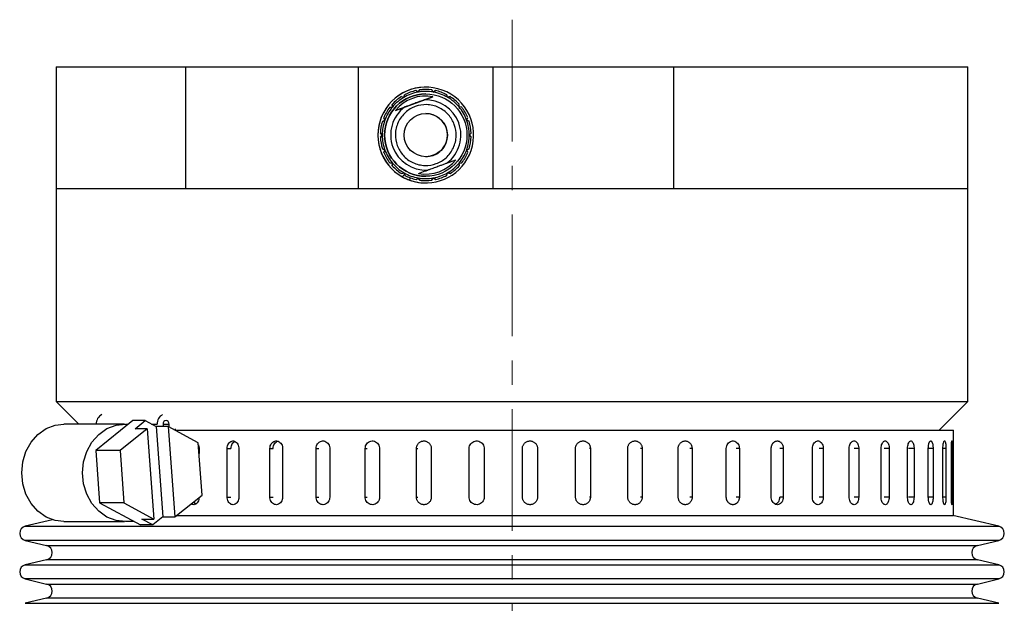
# Model space of a CAD drawing. Header units: inches. Extents: x 0.8 to 32, y -0.1 to 21.9.
# Tile 23 of 60: x 1.5 to 5.6, y 14.6 to 17. Entities that reach past the tile are written whole.
import ezdxf

# ---------------------------------------------------------------- set-up
doc = ezdxf.new("R2010")
doc.units = ezdxf.units.IN
doc.header["$MEASUREMENT"] = 0
doc.linetypes.add('CENTERX2', pattern=[0.8, 0.5, -0.1, 0.1, -0.1])

msp = doc.modelspace()

# ---------------------------------------------------------------- linework, layer by layer
at = {"color": 7, "linetype": 'CENTERX2', "lineweight": 18}
msp.add_line((3.5689, 16.9749), (3.5689, 4.7842), dxfattribs=at)
at = {"color": 7, "linetype": 'Continuous', "lineweight": 25}
for p, q in [((1.6939, 16.7809), (1.6939, 16.2809)), ((1.6939, 16.7809), (2.2269, 16.7809)), ((2.2269, 16.2809), (2.2269, 16.7809)), ((2.2269, 16.7809), (2.937, 16.7809)), ((2.937, 16.2809), (2.937, 16.7809)), ((2.937, 16.7809), (3.4913, 16.7809)), ((3.4913, 16.2809), (3.4913, 16.7809)), ((3.4913, 16.7809), (4.2339, 16.7809)), ((4.2339, 16.2809), (4.2339, 16.7809)), ((4.2339, 16.7809), (5.4439, 16.7809)), ((5.4439, 16.2809), (5.4439, 16.7809)), ((3.189, 16.6862), (3.1828, 16.6772)), ((3.1828, 16.6772), (3.189, 16.6862)), ((3.189, 16.6862), (3.189, 16.6862)), ((3.189, 16.6862), (3.189, 16.6862)), ((3.189, 16.6862), (3.189, 16.6862)), ((3.189, 16.6862), (3.189, 16.6862)), ((3.189, 16.6862), (3.189, 16.6862)), ((3.189, 16.6862), (3.189, 16.6862)), ((3.2142, 16.6977), (3.2142, 16.6977)), ((3.2142, 16.6879), (3.2142, 16.6879)), ((3.245, 16.6773), (3.2387, 16.6863)), ((3.09, 16.6021), (3.2437, 16.6584)), ((3.1244, 16.6558), (3.1138, 16.6586)), ((3.1138, 16.6586), (3.1138, 16.6586)), ((3.1138, 16.6586), (3.1138, 16.6586)), ((3.1138, 16.6586), (3.1138, 16.6586)), ((3.1138, 16.6586), (3.1138, 16.6586)), ((3.1138, 16.6586), (3.1138, 16.6586)), ((3.1138, 16.6586), (3.1138, 16.6586)), ((3.1272, 16.6664), (3.1244, 16.6558)), ((3.1244, 16.6558), (3.1272, 16.6664)), ((3.1272, 16.6664), (3.1272, 16.6664)), ((3.1272, 16.6664), (3.1272, 16.6664)), ((3.1272, 16.6664), (3.1272, 16.6664)), ((3.1272, 16.6664), (3.1272, 16.6664)), ((3.1272, 16.6664), (3.1272, 16.6664)), ((3.1272, 16.6664), (3.1272, 16.6664)), ((3.1828, 16.6772), (3.1738, 16.6835)), ((3.1738, 16.6835), (3.1738, 16.6835)), ((3.1738, 16.6835), (3.1738, 16.6835)), ((3.1738, 16.6835), (3.1738, 16.6835)), ((3.1738, 16.6835), (3.1738, 16.6835)), ((3.1738, 16.6835), (3.1738, 16.6835)), ((3.1738, 16.6835), (3.1738, 16.6835)), ((3.2131, 16.6472), (3.2074, 16.6451)), ((3.2167, 16.6485), (3.2131, 16.6472)), ((3.2142, 16.6702), (3.2142, 16.6702)), ((3.2437, 16.6584), (3.2167, 16.6485)), ((3.2539, 16.6836), (3.245, 16.6773)), ((3.245, 16.6773), (3.2539, 16.6836)), ((3.2539, 16.6836), (3.2539, 16.6836)), ((3.2539, 16.6836), (3.2539, 16.6836)), ((3.2539, 16.6836), (3.2539, 16.6836)), ((3.2539, 16.6836), (3.2539, 16.6836)), ((3.2539, 16.6836), (3.2539, 16.6836)), ((3.2539, 16.6836), (3.2539, 16.6836)), ((3.3035, 16.6562), (3.3007, 16.6667)), ((3.314, 16.659), (3.3035, 16.6562)), ((3.3035, 16.6562), (3.314, 16.659)), ((3.314, 16.659), (3.314, 16.659)), ((3.0768, 16.6158), (3.0659, 16.6148)), ((3.0659, 16.6148), (3.0768, 16.6158)), ((3.0659, 16.6148), (3.0659, 16.6148)), ((3.0659, 16.6148), (3.0659, 16.6148)), ((3.0659, 16.6148), (3.0659, 16.6148)), ((3.0659, 16.6148), (3.0659, 16.6148)), ((3.0659, 16.6148), (3.0659, 16.6148)), ((3.0659, 16.6148), (3.0659, 16.6148)), ((3.0758, 16.6266), (3.0768, 16.6158)), ((3.0768, 16.6158), (3.0758, 16.6266)), ((3.0758, 16.6266), (3.0758, 16.6266)), ((3.0758, 16.6266), (3.0758, 16.6266)), ((3.0758, 16.6266), (3.0758, 16.6266)), ((3.0758, 16.6266), (3.0758, 16.6266)), ((3.0758, 16.6266), (3.0758, 16.6266)), ((3.0758, 16.6266), (3.0758, 16.6266)), ((3.0768, 16.6158), (3.0768, 16.6158)), ((3.1171, 16.612), (3.09, 16.6021)), ((3.1018, 16.6274), (3.1018, 16.6274)), ((3.1207, 16.6134), (3.1171, 16.612)), ((3.1264, 16.6154), (3.1207, 16.6134)), ((3.3512, 16.6163), (3.3522, 16.6271)), ((3.3621, 16.6153), (3.3512, 16.6163)), ((3.0411, 16.5717), (3.0458, 16.5618)), ((3.0458, 16.5618), (3.0411, 16.5717)), ((3.0411, 16.5717), (3.0411, 16.5717)), ((3.0411, 16.5717), (3.0411, 16.5717)), ((3.0411, 16.5717), (3.0411, 16.5717)), ((3.0411, 16.5717), (3.0411, 16.5717)), ((3.0411, 16.5717), (3.0411, 16.5717)), ((3.0411, 16.5717), (3.0411, 16.5717)), ((3.3824, 16.5624), (3.387, 16.5723)), ((3.0458, 16.5618), (3.0359, 16.5572)), ((3.0359, 16.5572), (3.0458, 16.5618)), ((3.0359, 16.5572), (3.0359, 16.5572)), ((3.0359, 16.5572), (3.0359, 16.5572)), ((3.0359, 16.5572), (3.0359, 16.5572)), ((3.0359, 16.5572), (3.0359, 16.5572)), ((3.0359, 16.5572), (3.0359, 16.5572)), ((3.0359, 16.5572), (3.0359, 16.5572)), ((3.0458, 16.5618), (3.0458, 16.5618)), ((3.3923, 16.5578), (3.3824, 16.5624)), ((3.0273, 16.5082), (3.0274, 16.5082)), ((3.0273, 16.5082), (3.0273, 16.5082)), ((3.0273, 16.5082), (3.0273, 16.5082)), ((3.0273, 16.5082), (3.0273, 16.5082)), ((3.0273, 16.5082), (3.0273, 16.5082)), ((3.0274, 16.5082), (3.0351, 16.5005)), ((3.0351, 16.5005), (3.0274, 16.5082)), ((3.0274, 16.5082), (3.0274, 16.5082)), ((3.0351, 16.5005), (3.0274, 16.4928)), ((3.0274, 16.4928), (3.0351, 16.5005)), ((3.0274, 16.4928), (3.0274, 16.4928)), ((3.0274, 16.4928), (3.0274, 16.4928)), ((3.0274, 16.4928), (3.0274, 16.4928)), ((3.0274, 16.4928), (3.0274, 16.4928)), ((3.0274, 16.4928), (3.0274, 16.4928)), ((3.0274, 16.4928), (3.0274, 16.4928)), ((3.0351, 16.5005), (3.0351, 16.5005)), ((3.3934, 16.5012), (3.4011, 16.5089)), ((3.4011, 16.4935), (3.3934, 16.5012)), ((3.0361, 16.4439), (3.046, 16.4393)), ((3.046, 16.4393), (3.0361, 16.4439)), ((3.0361, 16.4439), (3.0361, 16.4439)), ((3.0361, 16.4439), (3.046, 16.4393)), ((3.0361, 16.4439), (3.0361, 16.4439)), ((3.0361, 16.4439), (3.046, 16.4393)), ((3.0361, 16.4439), (3.0361, 16.4439)), ((3.0361, 16.4439), (3.046, 16.4393)), ((3.0361, 16.4439), (3.0361, 16.4439)), ((3.0361, 16.4439), (3.046, 16.4393)), ((3.0361, 16.4439), (3.0361, 16.4439)), ((3.0361, 16.4439), (3.046, 16.4393)), ((3.0361, 16.4439), (3.0361, 16.4439)), ((3.3827, 16.4399), (3.3925, 16.4445)), ((3.046, 16.4393), (3.0414, 16.4294)), ((3.0414, 16.4294), (3.046, 16.4393)), ((3.046, 16.4393), (3.0414, 16.4294)), ((3.046, 16.4393), (3.0414, 16.4294)), ((3.046, 16.4393), (3.0414, 16.4294)), ((3.046, 16.4393), (3.0414, 16.4294)), ((3.046, 16.4393), (3.0414, 16.4294)), ((3.0414, 16.4294), (3.0414, 16.4294)), ((3.0414, 16.4294), (3.0414, 16.4294)), ((3.0414, 16.4294), (3.0414, 16.4294)), ((3.0414, 16.4294), (3.0414, 16.4294)), ((3.0414, 16.4294), (3.0414, 16.4294)), ((3.0414, 16.4294), (3.0414, 16.4294)), ((3.046, 16.4393), (3.046, 16.4393)), ((3.3873, 16.43), (3.3827, 16.4399)), ((3.0663, 16.3864), (3.0772, 16.3855)), ((3.0772, 16.3855), (3.0663, 16.3864)), ((3.0663, 16.3864), (3.0663, 16.3864)), ((3.0663, 16.3864), (3.0663, 16.3864)), ((3.0663, 16.3864), (3.0663, 16.3864)), ((3.0663, 16.3864), (3.0663, 16.3864)), ((3.0663, 16.3864), (3.0663, 16.3864)), ((3.0663, 16.3864), (3.0663, 16.3864)), ((3.0762, 16.3746), (3.0762, 16.3746)), ((3.0772, 16.3855), (3.0763, 16.3746)), ((3.0763, 16.3746), (3.0772, 16.3855)), ((3.0763, 16.3746), (3.0763, 16.3746)), ((3.0763, 16.3746), (3.0763, 16.3746)), ((3.0763, 16.3746), (3.0763, 16.3746)), ((3.0763, 16.3746), (3.0763, 16.3746)), ((3.0763, 16.3746), (3.0762, 16.3746)), ((3.0772, 16.3855), (3.0772, 16.3855)), ((3.3021, 16.3863), (3.3078, 16.3884)), ((3.3078, 16.3884), (3.3114, 16.3897)), ((3.3114, 16.3897), (3.3385, 16.3996)), ((3.3516, 16.386), (3.3625, 16.3869)), ((3.3526, 16.3751), (3.3516, 16.386)), ((3.1144, 16.3427), (3.1249, 16.3456)), ((3.1144, 16.3427), (3.1144, 16.3427)), ((3.1144, 16.3427), (3.1144, 16.3427)), ((3.1144, 16.3427), (3.1144, 16.3427)), ((3.1144, 16.3427), (3.1144, 16.3427)), ((3.1144, 16.3427), (3.1144, 16.3427)), ((3.1144, 16.3427), (3.1144, 16.3427)), ((3.1249, 16.3456), (3.1278, 16.335)), ((3.1278, 16.335), (3.1249, 16.3456)), ((3.1278, 16.335), (3.1278, 16.335)), ((3.1278, 16.335), (3.1278, 16.335)), ((3.1278, 16.335), (3.1278, 16.335)), ((3.1278, 16.335), (3.1278, 16.335)), ((3.1278, 16.335), (3.1278, 16.335)), ((3.1278, 16.335), (3.1278, 16.335)), ((3.1745, 16.3181), (3.1834, 16.3244)), ((3.1834, 16.3244), (3.1897, 16.3155)), ((3.1897, 16.3155), (3.1834, 16.3244)), ((3.1847, 16.3433), (3.2118, 16.3532)), ((3.21, 16.3316), (3.21, 16.3316)), ((3.2118, 16.3532), (3.2154, 16.3545)), ((3.2142, 16.3316), (3.2142, 16.3316)), ((3.2154, 16.3545), (3.2211, 16.3566)), ((3.2394, 16.3156), (3.2456, 16.3245)), ((3.2456, 16.3245), (3.2546, 16.3183)), ((3.2546, 16.3183), (3.2456, 16.3245)), ((3.3013, 16.3353), (3.3041, 16.3459)), ((3.3041, 16.3459), (3.3146, 16.3431)), ((3.3146, 16.3431), (3.3041, 16.3459)), ((3.3146, 16.3431), (3.3146, 16.3431)), ((1.6939, 16.2809), (1.6939, 15.4059)), ((1.6939, 16.2809), (2.2269, 16.2809)), ((1.6939, 16.2809), (2.2269, 16.2809)), ((2.2269, 16.2809), (2.937, 16.2809)), ((2.937, 16.2809), (3.4913, 16.2809)), ((3.1745, 16.3181), (3.1745, 16.3181)), ((3.1745, 16.3181), (3.1745, 16.3181)), ((3.1745, 16.3181), (3.1745, 16.3181)), ((3.1745, 16.3181), (3.1745, 16.3181)), ((3.1745, 16.3181), (3.1745, 16.3181)), ((3.1745, 16.3181), (3.1745, 16.3181)), ((3.1897, 16.3155), (3.1897, 16.3155)), ((3.1897, 16.3155), (3.1897, 16.3155)), ((3.1897, 16.3155), (3.1897, 16.3155)), ((3.1897, 16.3155), (3.1897, 16.3155)), ((3.1897, 16.3155), (3.1897, 16.3155)), ((3.1897, 16.3155), (3.1897, 16.3155)), ((3.2142, 16.3139), (3.2142, 16.3139)), ((3.2142, 16.304), (3.2142, 16.304)), ((3.2546, 16.3183), (3.2546, 16.3183)), ((3.4913, 16.2809), (4.2339, 16.2809)), ((4.2339, 16.2809), (5.4439, 16.2809)), ((5.4439, 15.4059), (5.4439, 16.2809)), ((1.6939, 15.4059), (1.7868, 15.3129)), ((1.6939, 15.4059), (5.4439, 15.4059)), ((5.3259, 15.2879), (5.4439, 15.4059)), ((1.9755, 15.3129), (1.7253, 15.3129)), ((2.0095, 15.3273), (1.8567, 15.2041)), ((1.9795, 15.3128), (1.9916, 15.3128)), ((2.0595, 15.3273), (2.0095, 15.3273)), ((2.0186, 15.2943), (2.0595, 15.3273)), ((2.0595, 15.3273), (2.1048, 15.3029)), ((2.0864, 15.3128), (2.1091, 15.3128)), ((2.1336, 15.3128), (2.1336, 15.3029)), ((2.1336, 15.3128), (2.1589, 15.3128)), ((2.1589, 15.3007), (2.1589, 15.3128)), ((2.0686, 15.2943), (1.9568, 15.2041)), ((2.0686, 15.2943), (2.0186, 15.2943)), ((2.0686, 15.2943), (2.0964, 14.9229)), ((2.1048, 15.3029), (2.1326, 14.9315)), ((2.1549, 15.3029), (2.1048, 15.3029)), ((2.1549, 15.3029), (2.1826, 14.9315)), ((2.2784, 15.2362), (2.1549, 15.3029)), ((2.1834, 15.2934), (2.1834, 15.2879)), ((2.1834, 15.2879), (5.3844, 15.2879)), ((5.3844, 14.9379), (5.3844, 15.2879)), ((2.2944, 15.0217), (2.2784, 15.2362)), ((1.9568, 15.2041), (1.8567, 15.2041)), ((1.8567, 15.2041), (1.8728, 14.9896)), ((1.9568, 15.2041), (1.9729, 14.9896)), ((2.2817, 15.2129), (2.2817, 15.1916)), ((2.3974, 15.0129), (2.3974, 15.2129)), ((2.3974, 15.2129), (2.4131, 15.2129)), ((2.4454, 15.2129), (2.4454, 15.0129)), ((2.5731, 15.0129), (2.5731, 15.2129)), ((2.5731, 15.2129), (2.5864, 15.2129)), ((2.6255, 15.2129), (2.6255, 15.0129)), ((2.7634, 15.0129), (2.7634, 15.2129)), ((2.7634, 15.2129), (2.774, 15.2129)), ((2.8194, 15.2129), (2.8194, 15.0129)), ((2.9653, 15.0129), (2.9653, 15.2129)), ((2.9653, 15.2129), (2.9732, 15.2129)), ((3.0242, 15.2129), (3.0242, 15.0129)), ((3.1761, 15.0129), (3.1761, 15.2129)), ((3.1761, 15.2129), (3.1811, 15.2129)), ((3.2369, 15.2129), (3.2369, 15.0129)), ((3.3926, 15.0129), (3.3926, 15.2129)), ((3.3926, 15.2129), (3.3946, 15.2129)), ((3.4544, 15.2129), (3.4544, 15.0129)), ((3.6117, 15.0129), (3.6117, 15.2129)), ((3.6737, 15.2129), (3.6727, 15.2129)), ((3.6737, 15.2129), (3.6737, 15.0129)), ((3.8302, 15.0129), (3.8302, 15.2129)), ((3.8914, 15.2129), (3.8874, 15.2129)), ((3.8914, 15.2129), (3.8914, 15.0129)), ((4.0448, 15.0129), (4.0448, 15.2129)), ((4.1044, 15.2129), (4.0975, 15.2129)), ((4.1044, 15.2129), (4.1044, 15.0129)), ((4.2526, 15.0129), (4.2526, 15.2129)), ((4.3096, 15.2129), (4.2998, 15.2129)), ((4.3096, 15.2129), (4.3096, 15.0129)), ((4.4503, 15.0129), (4.4503, 15.2129)), ((4.504, 15.2129), (4.4915, 15.2129)), ((4.504, 15.2129), (4.504, 15.0129)), ((4.6352, 15.0129), (4.6352, 15.2129)), ((4.6847, 15.2129), (4.6698, 15.2129)), ((4.6847, 15.2129), (4.6847, 15.0129)), ((4.8045, 15.0129), (4.8045, 15.2129)), ((4.8492, 15.2129), (4.832, 15.2129)), ((4.8492, 15.2129), (4.8492, 15.0129)), ((4.9558, 15.0129), (4.9558, 15.2129)), ((4.995, 15.2129), (4.9758, 15.2129)), ((4.995, 15.2129), (4.995, 15.0129)), ((5.0869, 15.0129), (5.0869, 15.2129)), ((5.12, 15.2129), (5.099, 15.2129)), ((5.12, 15.2129), (5.12, 15.0129)), ((5.1959, 15.0129), (5.1959, 15.2129)), ((5.2224, 15.2129), (5.2, 15.2129)), ((5.2224, 15.2129), (5.2224, 15.0129)), ((5.2811, 15.0129), (5.2811, 15.2129)), ((5.3007, 15.2129), (5.2811, 15.2129)), ((5.3007, 15.2129), (5.3007, 15.0129)), ((5.3414, 15.0129), (5.3414, 15.2129)), ((5.3538, 15.2129), (5.3414, 15.2129)), ((5.3538, 15.2129), (5.3538, 15.0129)), ((5.3758, 15.0129), (5.3758, 15.2129)), ((5.3808, 15.2129), (5.3758, 15.2129)), ((5.3808, 15.2129), (5.3808, 15.0129)), ((1.9729, 14.9896), (1.8728, 14.9896)), ((1.8728, 14.9896), (2.0416, 14.8985)), ((1.9729, 14.9896), (2.0964, 14.9229)), ((2.1826, 14.9315), (2.2944, 15.0217)), ((2.3974, 15.0129), (2.4131, 15.0129)), ((2.5731, 15.0129), (2.5864, 15.0129)), ((2.7634, 15.0129), (2.774, 15.0129)), ((2.9653, 15.0129), (2.9732, 15.0129)), ((3.1761, 15.0129), (3.1811, 15.0129)), ((3.3926, 15.0129), (3.3946, 15.0129)), ((3.6737, 15.0129), (3.6727, 15.0129)), ((3.8914, 15.0129), (3.8874, 15.0129)), ((4.1044, 15.0129), (4.0975, 15.0129)), ((4.3096, 15.0129), (4.2998, 15.0129)), ((4.504, 15.0129), (4.4915, 15.0129)), ((4.6847, 15.0129), (4.6698, 15.0129)), ((4.8492, 15.0129), (4.832, 15.0129)), ((4.995, 15.0129), (4.9758, 15.0129)), ((5.12, 15.0129), (5.099, 15.0129)), ((5.2224, 15.0129), (5.2, 15.0129)), ((5.3007, 15.0129), (5.2811, 15.0129)), ((5.3538, 15.0129), (5.3414, 15.0129)), ((5.3808, 15.0129), (5.3758, 15.0129)), ((1.6796, 14.92), (1.5672, 14.8934)), ((1.7253, 14.9129), (1.9755, 14.9129)), ((2.0148, 14.9129), (1.9795, 14.9129)), ((2.0463, 14.9229), (2.0964, 14.9229)), ((2.0916, 14.8985), (2.0463, 14.9229)), ((2.1326, 14.9315), (2.0916, 14.8985)), ((2.1326, 14.9315), (2.1826, 14.9315)), ((2.1895, 14.9379), (5.3844, 14.9379)), ((5.5706, 14.8934), (5.3826, 14.9379)), ((1.5672, 14.8934), (5.2355, 14.8934)), ((2.0916, 14.8985), (2.0416, 14.8985)), ((5.2355, 14.8934), (5.5706, 14.8934)), ((1.5672, 14.835), (1.6549, 14.8142)), ((5.5706, 14.835), (1.5672, 14.835)), ((5.4828, 14.8142), (5.5706, 14.835)), ((1.6549, 14.8142), (5.1624, 14.8142)), ((5.1624, 14.8142), (5.4828, 14.8142)), ((1.6549, 14.7558), (1.5672, 14.7351)), ((5.4828, 14.7558), (1.6549, 14.7558)), ((5.5706, 14.7351), (5.4828, 14.7558)), ((1.5672, 14.7351), (5.2355, 14.7351)), ((5.2355, 14.7351), (5.5706, 14.7351)), ((1.5672, 14.6767), (1.6549, 14.6559)), ((5.5706, 14.6767), (1.5672, 14.6767)), ((5.4828, 14.6559), (5.5706, 14.6767)), ((1.6549, 14.6559), (5.1624, 14.6559)), ((5.1624, 14.6559), (5.4828, 14.6559)), ((1.6549, 14.5975), (1.5672, 14.5767)), ((5.4828, 14.5975), (1.6549, 14.5975)), ((5.5706, 14.5767), (5.4828, 14.5975)), ((1.5672, 14.5767), (5.2355, 14.5767)), ((5.2355, 14.5767), (5.5706, 14.5767))]:
    msp.add_line(p, q, dxfattribs=at)
at = {"color": 7, "linetype": 'Continuous', "lineweight": 25, "flags": 128}
for points in [[(3.2142, 16.412), (3.2144, 16.412), (3.2448, 16.4174)], [(1.7253, 14.9129), (1.6901, 14.9171), (1.6527, 14.9313), (1.6191, 14.9549), (1.591, 14.9867), (1.5698, 15.025), (1.5566, 15.0678), (1.5522, 15.1129), (1.5566, 15.158), (1.5698, 15.2008), (1.591, 15.2391), (1.6191, 15.2709), (1.6527, 15.2945), (1.6901, 15.3087), (1.7253, 15.3129)], [(1.9795, 14.9129), (1.9403, 14.9171), (1.9029, 14.9313), (1.8693, 14.9549), (1.8412, 14.9867), (1.82, 15.025), (1.8068, 15.0678), (1.8023, 15.1129), (1.8068, 15.158), (1.82, 15.2008), (1.8412, 15.2391), (1.8693, 15.2709), (1.9029, 15.2945), (1.9403, 15.3087), (1.9795, 15.3128)], [(2.1589, 15.3128), (2.1579, 15.3184), (2.1552, 15.3232), (2.1511, 15.3263), (2.1463, 15.3274), (2.1414, 15.3263), (2.1373, 15.3232), (2.1346, 15.3184), (2.1336, 15.3128)]]:
    msp.add_lwpolyline(points, dxfattribs=at)
at = {"color": 7, "linetype": 'Continuous', "lineweight": 25}
for radius in [0.1693, 0.0889]:
    msp.add_circle((3.2142, 16.5009), radius, dxfattribs=at)
for centre, radius, start, end in [((3.2142, 16.5009), 0.1969, 335.6397, 240.7907), ((3.2142, 16.5009), 0.1969, 90, 270), ((3.2142, 16.5009), 0.187, 82.4674, 97.7387), ((3.2142, 16.5009), 0.187, 90, 97.7387), ((3.2142, 16.5009), 0.187, 91.9188, 97.7387), ((3.2142, 16.5009), 0.1693, 90, 270), ((3.2142, 16.5009), 0.187, 122.4674, 137.7387), ((3.2142, 16.5009), 0.187, 122.4674, 137.7387), ((3.2142, 16.5009), 0.187, 122.4674, 137.7387), ((3.2142, 16.5009), 0.187, 122.4674, 137.7387), ((3.2142, 16.5009), 0.187, 122.4674, 137.7387), ((3.2142, 16.5009), 0.187, 122.4674, 137.7387), ((3.2142, 16.5009), 0.187, 122.4674, 137.7387), ((3.2142, 16.5009), 0.187, 122.4674, 137.7387), ((3.2142, 16.5009), 0.1791, 120.103, 140.103), ((3.2142, 16.5009), 0.1603, 79.3957, 140.8104), ((3.2142, 16.5009), 0.1791, 100.103, 120.103), ((3.2142, 16.5009), 0.187, 102.4674, 117.7387), ((3.2142, 16.5009), 0.187, 102.4674, 117.7387), ((3.2142, 16.5009), 0.187, 102.4674, 117.7387), ((3.2142, 16.5009), 0.187, 102.4674, 117.7387), ((3.2142, 16.5009), 0.187, 102.4674, 117.7387), ((3.2142, 16.5009), 0.187, 102.4674, 117.7387), ((3.2142, 16.5009), 0.187, 102.4674, 117.7387), ((3.2142, 16.5009), 0.187, 102.4674, 117.7387), ((3.2142, 16.5009), 0.1791, 80.103, 100.103), ((3.2142, 16.5009), 0.1444, 307.4884, 92.7177), ((3.2142, 16.5009), 0.1791, 60.103, 80.103), ((3.2142, 16.5009), 0.187, 62.4674, 77.7387), ((3.2142, 16.5009), 0.1791, 40.103, 60.103), ((3.2142, 16.5009), 0.187, 42.4674, 57.7387), ((3.2142, 16.5009), 0.187, 142.4674, 157.7387), ((3.2142, 16.5009), 0.187, 142.4674, 157.7387), ((3.2142, 16.5009), 0.187, 142.4674, 157.7387), ((3.2142, 16.5009), 0.187, 142.4674, 157.7387), ((3.2142, 16.5009), 0.187, 142.4674, 157.7387), ((3.2142, 16.5009), 0.187, 142.4674, 157.7387), ((3.2142, 16.5009), 0.187, 142.4674, 157.7387), ((3.2142, 16.5009), 0.187, 142.4674, 157.7387), ((3.2142, 16.5009), 0.1791, 140.103, 160.103), ((3.2142, 16.5009), 0.1444, 127.4884, 272.7177), ((3.2142, 16.5009), 0.1791, 20.103, 40.103), ((3.2142, 16.5009), 0.187, 22.4674, 37.7387), ((3.2142, 16.5009), 0.0889, 290.103, 90), ((3.2142, 16.5009), 0.187, 162.4674, 177.7387), ((3.2142, 16.5009), 0.187, 162.4674, 177.7387), ((3.2142, 16.5009), 0.187, 162.4674, 177.7387), ((3.2142, 16.5009), 0.187, 162.4674, 177.7387), ((3.2142, 16.5009), 0.187, 162.4674, 177.7387), ((3.2142, 16.5009), 0.187, 162.4674, 177.7387), ((3.2142, 16.5009), 0.187, 162.4674, 177.7387), ((3.2142, 16.5009), 0.187, 162.4674, 177.7387), ((3.2142, 16.5009), 0.1791, 160.103, 180.1031), ((3.2142, 16.5009), 0.1791, 0.1031, 20.103), ((3.2142, 16.5009), 0.187, 2.4674, 17.7387), ((3.2142, 16.5009), 0.187, 182.4674, 197.7387), ((3.2142, 16.5009), 0.187, 182.4674, 197.7387), ((3.2142, 16.5009), 0.187, 182.4674, 197.7387), ((3.2142, 16.5009), 0.187, 182.4674, 197.7387), ((3.2142, 16.5009), 0.187, 182.4674, 197.7387), ((3.2142, 16.5009), 0.187, 182.4674, 197.7387), ((3.2142, 16.5009), 0.187, 182.4674, 197.7387), ((3.2142, 16.5009), 0.187, 182.4674, 197.7387), ((3.2142, 16.5009), 0.1791, 180.1031, 200.103), ((3.2142, 16.5009), 0.1791, 340.103, 0.1031), ((3.2142, 16.5009), 0.187, 342.4674, 357.7387), ((3.2142, 16.5009), 0.187, 202.4674, 217.7387), ((3.2142, 16.5009), 0.187, 202.4674, 217.7387), ((3.2142, 16.5009), 0.187, 202.4674, 217.7387), ((3.2142, 16.5009), 0.187, 202.4674, 217.7387), ((3.2142, 16.5009), 0.187, 202.4674, 217.7387), ((3.2142, 16.5009), 0.187, 202.4674, 217.7387), ((3.2142, 16.5009), 0.187, 202.4674, 217.7387), ((3.2142, 16.5009), 0.187, 202.4674, 217.7387), ((3.2142, 16.5009), 0.1791, 200.103, 220.103), ((3.2142, 16.5009), 0.1969, 250.4887, 335.6397), ((3.2142, 16.5009), 0.1791, 320.103, 340.103), ((3.2142, 16.5009), 0.187, 322.4674, 337.7387), ((3.2142, 16.5009), 0.187, 222.4674, 237.7387), ((3.2142, 16.5009), 0.187, 222.4674, 237.7387), ((3.2142, 16.5009), 0.187, 222.4674, 237.7387), ((3.2142, 16.5009), 0.187, 222.4674, 237.7387), ((3.2142, 16.5009), 0.187, 222.4674, 237.7387), ((3.2142, 16.5009), 0.187, 222.4674, 237.7387), ((3.2142, 16.5009), 0.187, 222.4674, 237.7387), ((3.2142, 16.5009), 0.187, 222.4674, 237.7387), ((3.2142, 16.5009), 0.1791, 220.103, 240.103), ((3.2142, 16.5009), 0.1603, 259.3957, 320.8104), ((3.2142, 16.5009), 0.1791, 300.103, 320.103), ((3.2142, 16.5009), 0.187, 302.4674, 317.7387), ((3.2142, 16.5009), 0.1969, 240.7907, 250.4887), ((3.2142, 16.5009), 0.1791, 240.103, 260.103), ((3.2142, 16.5009), 0.187, 242.4674, 257.7387), ((3.2142, 16.5009), 0.187, 242.4674, 257.7387), ((3.2142, 16.5009), 0.187, 242.4674, 257.7387), ((3.2142, 16.5009), 0.187, 242.4674, 257.7387), ((3.2142, 16.5009), 0.187, 242.4674, 257.7387), ((3.2142, 16.5009), 0.187, 242.4674, 257.7387), ((3.2142, 16.5009), 0.187, 242.4674, 257.7387), ((3.2142, 16.5009), 0.187, 242.4674, 257.7387), ((3.2142, 16.5009), 0.1791, 260.103, 280.103), ((3.2142, 16.5009), 0.1791, 280.103, 300.103), ((3.2142, 16.5009), 0.187, 282.4674, 297.7387), ((3.2142, 16.5009), 0.187, 262.4674, 277.7387), ((3.2142, 16.5009), 0.187, 262.4674, 270), ((3.2142, 16.5009), 0.187, 262.4674, 268.558), ((1.9023, 15.3142), 0.0434, 118.4926, 181.7816), ((2.1525, 15.3142), 0.0434, 118.4926, 181.7816), ((1.5741, 14.8642), 0.03, 103.3212, 256.6788), ((5.5637, 14.8642), 0.03, 283.3212, 76.6788), ((1.648, 14.785), 0.03, 283.3212, 76.6788), ((5.4897, 14.785), 0.03, 103.3212, 256.6788), ((1.5741, 14.7059), 0.03, 103.3212, 256.6788), ((5.5637, 14.7059), 0.03, 283.3212, 76.6788), ((1.648, 14.6267), 0.03, 283.3212, 76.6788), ((5.4897, 14.6267), 0.03, 103.3212, 256.6788)]:
    msp.add_arc(centre, radius, start, end, dxfattribs=at)
for points, knots in [([(3.2074, 16.6451), (3.2065, 16.6448), (3.2042, 16.6439), (3.1944, 16.6403), (3.1789, 16.6347), (3.1612, 16.6282), (3.146, 16.6226), (3.1356, 16.6188), (3.1289, 16.6164), (3.1271, 16.6157), (3.1264, 16.6154)], [0, 0, 0, 0, 0.046795, 0.126024, 0.368391, 0.585952, 0.74064, 0.899493, 0.957528, 1, 1, 1, 1]), ([(3.0969, 16.4579), (3.093, 16.4732), (3.0871, 16.4969), (3.0917, 16.5296), (3.1001, 16.5538), (3.1132, 16.5759), (3.1353, 16.6001), (3.1702, 16.6211), (3.2104, 16.6276), (3.243, 16.6235), (3.2672, 16.615), (3.2893, 16.602), (3.3135, 16.5798), (3.3345, 16.5449), (3.341, 16.5047), (3.3368, 16.4721), (3.3284, 16.4479), (3.3153, 16.4258), (3.2932, 16.4016), (3.2583, 16.3806), (3.218, 16.3741), (3.1855, 16.3783), (3.1612, 16.3867), (3.1392, 16.3998), (3.1146, 16.4218), (3.1038, 16.4437), (3.0969, 16.4579)], [0, 0, 0, 0, 0.059861, 0.092444, 0.125, 0.157583, 0.190139, 0.25, 0.309861, 0.342444, 0.375, 0.407583, 0.440139, 0.5, 0.559861, 0.592444, 0.625, 0.657583, 0.690139, 0.75, 0.809861, 0.842444, 0.875, 0.907583, 0.940139, 1, 1, 1, 1]), ([(3.2211, 16.3566), (3.2219, 16.3569), (3.2243, 16.3578), (3.2341, 16.3614), (3.2495, 16.3671), (3.2672, 16.3735), (3.2825, 16.3791), (3.2929, 16.3829), (3.2996, 16.3854), (3.3014, 16.386), (3.3021, 16.3863)], [0, 0, 0, 0, 0.046795, 0.126024, 0.368391, 0.585952, 0.74064, 0.899493, 0.957528, 1, 1, 1, 1]), ([(3.1271, 16.3373), (3.1269, 16.3372), (3.1243, 16.3367), (3.121, 16.3338), (3.1191, 16.3306), (3.1181, 16.329)], [0, 0, 0, 0, 0.058041, 0.544651, 1, 1, 1, 1]), ([(3.1181, 16.329), (3.1183, 16.329), (3.1186, 16.3288), (3.1211, 16.3274), (3.1248, 16.3254), (3.1296, 16.3231), (3.1347, 16.3207), (3.1398, 16.3186), (3.1441, 16.3169), (3.1472, 16.3158), (3.1483, 16.3154), (3.1484, 16.3153), (3.1484, 16.3153)], [0, 0, 0, 0, 0.10711, 0.214212, 0.321554, 0.429054, 0.536293, 0.64326, 0.750367, 0.857807, 0.965257, 1, 1, 1, 1]), ([(3.1484, 16.3153), (3.149, 16.3172), (3.1502, 16.3209), (3.15, 16.3253), (3.1489, 16.3273), (3.1488, 16.3274)], [0, 0, 0, 0, 0.508358, 0.973656, 1, 1, 1, 1]), ([(2.279, 15.2273), (2.2792, 15.2269), (2.2809, 15.2238), (2.2816, 15.2185), (2.2817, 15.214), (2.2817, 15.2129)], [0, 0, 0, 0, 0.0922, 0.783181, 1, 1, 1, 1]), ([(2.3974, 15.2129), (2.3976, 15.2164), (2.3982, 15.2234), (2.4023, 15.2326), (2.4083, 15.2397), (2.4159, 15.2437), (2.4241, 15.2443), (2.432, 15.2413), (2.4387, 15.2351), (2.4435, 15.2264), (2.4453, 15.2185), (2.4454, 15.214), (2.4454, 15.2129)], [0, 0, 0, 0, 0.107362, 0.214723, 0.322094, 0.429472, 0.536839, 0.644195, 0.751556, 0.858932, 0.966307, 1, 1, 1, 1]), ([(2.4132, 15.2129), (2.4135, 15.2164), (2.414, 15.2234), (2.4181, 15.2326), (2.4233, 15.2391), (2.4275, 15.241), (2.4292, 15.2418)], [0, 0, 0, 0, 0.274029, 0.548058, 0.822112, 1, 1, 1, 1]), ([(2.5731, 15.2129), (2.5734, 15.2164), (2.574, 15.2234), (2.5784, 15.2326), (2.585, 15.2397), (2.5933, 15.2437), (2.6023, 15.2443), (2.6109, 15.2413), (2.6182, 15.2351), (2.6234, 15.2264), (2.6254, 15.2185), (2.6255, 15.214), (2.6255, 15.2129)], [0, 0, 0, 0, 0.107362, 0.214723, 0.322094, 0.429472, 0.536839, 0.644195, 0.751556, 0.858932, 0.966307, 1, 1, 1, 1]), ([(2.5865, 15.2129), (2.5867, 15.2164), (2.5873, 15.2234), (2.5918, 15.2326), (2.598, 15.2395), (2.6032, 15.2416), (2.6055, 15.2425)], [0, 0, 0, 0, 0.259881, 0.51976, 0.779664, 1, 1, 1, 1]), ([(2.7634, 15.2129), (2.7637, 15.2164), (2.7643, 15.2234), (2.7691, 15.2326), (2.7761, 15.2397), (2.785, 15.2437), (2.7946, 15.2443), (2.8038, 15.2413), (2.8116, 15.2351), (2.8171, 15.2264), (2.8192, 15.2185), (2.8193, 15.214), (2.8194, 15.2129)], [0, 0, 0, 0, 0.107362, 0.214723, 0.322094, 0.429472, 0.536839, 0.644195, 0.751556, 0.858932, 0.966307, 1, 1, 1, 1]), ([(2.9653, 15.2129), (2.9657, 15.2164), (2.9663, 15.2234), (2.9714, 15.2326), (2.9788, 15.2397), (2.9881, 15.2437), (2.9981, 15.2443), (3.0078, 15.2413), (3.016, 15.2351), (3.0218, 15.2264), (3.024, 15.2185), (3.0241, 15.214), (3.0242, 15.2129)], [0, 0, 0, 0, 0.107362, 0.214723, 0.322094, 0.429472, 0.536839, 0.644195, 0.751556, 0.858932, 0.966307, 1, 1, 1, 1]), ([(3.1761, 15.2129), (3.1762, 15.2146), (3.1764, 15.2181), (3.1777, 15.2232), (3.1798, 15.228), (3.1826, 15.2323), (3.1862, 15.2361), (3.1902, 15.2393), (3.1948, 15.2417), (3.1997, 15.2433), (3.2048, 15.244), (3.2099, 15.2438), (3.215, 15.2428), (3.2198, 15.2409), (3.2242, 15.2382), (3.2281, 15.2348), (3.2315, 15.2308), (3.2341, 15.2263), (3.2359, 15.2214), (3.2368, 15.2168), (3.2368, 15.214), (3.2369, 15.2129)], [0, 0, 0, 0, 0.05292, 0.107375, 0.160295, 0.214749, 0.267674, 0.322133, 0.375061, 0.429523, 0.482446, 0.536903, 0.58982, 0.644272, 0.697192, 0.751646, 0.804573, 0.859035, 0.911961, 0.966423, 1, 1, 1, 1]), ([(3.3926, 15.2129), (3.393, 15.2164), (3.3937, 15.2234), (3.399, 15.2326), (3.4068, 15.2397), (3.4166, 15.2437), (3.4272, 15.2443), (3.4373, 15.2413), (3.4459, 15.2351), (3.452, 15.2264), (3.4543, 15.2185), (3.4544, 15.214), (3.4544, 15.2129)], [0, 0, 0, 0, 0.1073618, 0.2147232, 0.3220944, 0.429472, 0.536839, 0.6441948, 0.7515565, 0.8589318, 0.9663073, 1, 1, 1, 1]), ([(3.6117, 15.2129), (3.6118, 15.2146), (3.612, 15.2181), (3.6133, 15.2232), (3.6155, 15.228), (3.6184, 15.2323), (3.622, 15.2361), (3.6262, 15.2393), (3.6309, 15.2417), (3.6358, 15.2433), (3.6411, 15.244), (3.6463, 15.2438), (3.6514, 15.2428), (3.6563, 15.2409), (3.6608, 15.2382), (3.6648, 15.2348), (3.6682, 15.2308), (3.6708, 15.2263), (3.6727, 15.2214), (3.6736, 15.2168), (3.6736, 15.214), (3.6737, 15.2129)], [0, 0, 0, 0, 0.05292, 0.107375, 0.160295, 0.214749, 0.267674, 0.322133, 0.375061, 0.429523, 0.482446, 0.536903, 0.58982, 0.644272, 0.697192, 0.751646, 0.804573, 0.859035, 0.911961, 0.966423, 1, 1, 1, 1]), ([(3.8302, 15.2129), (3.8303, 15.2146), (3.8304, 15.2181), (3.8318, 15.2232), (3.8339, 15.228), (3.8368, 15.2323), (3.8404, 15.2361), (3.8445, 15.2393), (3.8491, 15.2417), (3.854, 15.2433), (3.8592, 15.244), (3.8643, 15.2438), (3.8694, 15.2428), (3.8742, 15.2409), (3.8787, 15.2382), (3.8826, 15.2348), (3.886, 15.2308), (3.8886, 15.2263), (3.8904, 15.2214), (3.8913, 15.2168), (3.8914, 15.214), (3.8914, 15.2129)], [0, 0, 0, 0, 0.05292, 0.107375, 0.160295, 0.214749, 0.267674, 0.322133, 0.375061, 0.429523, 0.482446, 0.536903, 0.58982, 0.644272, 0.697192, 0.751646, 0.804573, 0.859035, 0.911961, 0.966423, 1, 1, 1, 1]), ([(4.0448, 15.2129), (4.0449, 15.2146), (4.0451, 15.2181), (4.0464, 15.2232), (4.0485, 15.228), (4.0513, 15.2323), (4.0547, 15.2361), (4.0588, 15.2393), (4.0633, 15.2417), (4.0681, 15.2433), (4.0731, 15.244), (4.0781, 15.2438), (4.0831, 15.2428), (4.0877, 15.2409), (4.0921, 15.2382), (4.0959, 15.2348), (4.0991, 15.2308), (4.1016, 15.2263), (4.1034, 15.2214), (4.1043, 15.2168), (4.1044, 15.214), (4.1044, 15.2129)], [0, 0, 0, 0, 0.05292, 0.107375, 0.160295, 0.214749, 0.267674, 0.322133, 0.375061, 0.429523, 0.482446, 0.536903, 0.58982, 0.644272, 0.697192, 0.751646, 0.804573, 0.859035, 0.911961, 0.966423, 1, 1, 1, 1]), ([(4.2526, 15.2129), (4.2526, 15.2146), (4.2528, 15.2181), (4.254, 15.2232), (4.256, 15.228), (4.2587, 15.2323), (4.2621, 15.2361), (4.2659, 15.2393), (4.2702, 15.2417), (4.2748, 15.2433), (4.2796, 15.244), (4.2844, 15.2438), (4.2892, 15.2428), (4.2937, 15.2409), (4.2978, 15.2382), (4.3014, 15.2348), (4.3045, 15.2308), (4.307, 15.2263), (4.3086, 15.2214), (4.3093, 15.2174), (4.3096, 15.2145), (4.3096, 15.2134), (4.3096, 15.2129)], [0, 0, 0, 0, 0.0529193, 0.1073734, 0.1602927, 0.2147463, 0.2676704, 0.3221291, 0.3750562, 0.4295184, 0.4824402, 0.536897, 0.5898135, 0.6442644, 0.6971839, 0.7516376, 0.8045636, 0.8590245, 0.9119505, 0.9664117, 0.9831825, 1, 1, 1, 1]), ([(4.4503, 15.2129), (4.4506, 15.2164), (4.4512, 15.2234), (4.4559, 15.2326), (4.4627, 15.2397), (4.4713, 15.2437), (4.4804, 15.2443), (4.4892, 15.2413), (4.4966, 15.2351), (4.5019, 15.2264), (4.5038, 15.2185), (4.5039, 15.214), (4.504, 15.2129)], [0, 0, 0, 0, 0.107362, 0.214723, 0.322094, 0.429472, 0.536839, 0.644195, 0.751556, 0.858932, 0.966307, 1, 1, 1, 1]), ([(4.6352, 15.2129), (4.6352, 15.2138), (4.6352, 15.2155), (4.6355, 15.2181), (4.6359, 15.2206), (4.6366, 15.2231), (4.6376, 15.2264), (4.639, 15.2294), (4.6406, 15.2323), (4.6425, 15.2349), (4.6446, 15.2372), (4.6469, 15.2392), (4.6487, 15.2405), (4.6506, 15.2416), (4.6526, 15.2425), (4.6546, 15.2432), (4.6574, 15.2438), (4.6602, 15.244), (4.663, 15.2437), (4.6657, 15.2432), (4.6684, 15.2422), (4.6709, 15.2408), (4.6734, 15.2392), (4.6756, 15.2371), (4.6776, 15.2348), (4.6795, 15.2322), (4.6811, 15.2293), (4.6824, 15.2262), (4.6835, 15.223), (4.6842, 15.2196), (4.6845, 15.2168), (4.6847, 15.2151), (4.6847, 15.214), (4.6847, 15.2132), (4.6847, 15.2129)], [0, 0, 0, 0, 0.026377, 0.052937, 0.080075, 0.107412, 0.133789, 0.187439, 0.214776, 0.241156, 0.294811, 0.32215, 0.348531, 0.375095, 0.402237, 0.429579, 0.455957, 0.50961, 0.536949, 0.563324, 0.616971, 0.644307, 0.670684, 0.724334, 0.751671, 0.778052, 0.831709, 0.85905, 0.88543, 0.939087, 0.966428, 0.974807, 0.991592, 1, 1, 1, 1]), ([(4.8045, 15.2129), (4.8048, 15.2164), (4.8053, 15.2234), (4.8092, 15.2326), (4.8149, 15.2397), (4.822, 15.2437), (4.8297, 15.2443), (4.837, 15.2413), (4.8431, 15.2351), (4.8475, 15.2264), (4.8491, 15.2185), (4.8492, 15.214), (4.8492, 15.2129)], [0, 0, 0, 0, 0.107362, 0.214723, 0.322094, 0.429472, 0.536839, 0.644195, 0.751556, 0.858932, 0.966307, 1, 1, 1, 1]), ([(4.9558, 15.2129), (4.9561, 15.2164), (4.9565, 15.2234), (4.9599, 15.2326), (4.965, 15.2397), (4.9712, 15.2437), (4.9779, 15.2443), (4.9843, 15.2413), (4.9897, 15.2351), (4.9935, 15.2264), (4.9949, 15.2185), (4.995, 15.214), (4.995, 15.2129)], [0, 0, 0, 0, 0.107362, 0.214723, 0.322094, 0.429472, 0.536839, 0.644195, 0.751556, 0.858932, 0.966307, 1, 1, 1, 1]), ([(5.0869, 15.2129), (5.0871, 15.2164), (5.0875, 15.2234), (5.0904, 15.2326), (5.0947, 15.2397), (5.1, 15.2437), (5.1057, 15.2443), (5.1111, 15.2413), (5.1156, 15.2351), (5.1188, 15.2264), (5.1199, 15.2185), (5.12, 15.214), (5.12, 15.2129)], [0, 0, 0, 0, 0.107362, 0.214723, 0.322094, 0.429472, 0.536839, 0.644195, 0.751556, 0.858932, 0.966307, 1, 1, 1, 1]), ([(5.1959, 15.2129), (5.196, 15.2164), (5.1963, 15.2234), (5.1987, 15.2326), (5.2022, 15.2397), (5.2064, 15.2437), (5.211, 15.2443), (5.2153, 15.2413), (5.2189, 15.2351), (5.2214, 15.2264), (5.2224, 15.2185), (5.2224, 15.214), (5.2224, 15.2129)], [0, 0, 0, 0, 0.107362, 0.214723, 0.322094, 0.429472, 0.536839, 0.644195, 0.751556, 0.858932, 0.966307, 1, 1, 1, 1]), ([(5.2811, 15.2129), (5.2811, 15.2146), (5.2812, 15.2181), (5.2816, 15.2232), (5.2824, 15.228), (5.2833, 15.2323), (5.2845, 15.2361), (5.2859, 15.2393), (5.2874, 15.2417), (5.289, 15.2433), (5.2906, 15.244), (5.2923, 15.2438), (5.2939, 15.2428), (5.2954, 15.2409), (5.2968, 15.2382), (5.298, 15.2348), (5.2991, 15.2308), (5.2999, 15.2263), (5.3004, 15.2214), (5.3007, 15.2168), (5.3007, 15.214), (5.3007, 15.2129)], [0, 0, 0, 0, 0.05292, 0.107375, 0.160295, 0.214749, 0.267674, 0.322133, 0.375061, 0.429523, 0.482446, 0.536903, 0.58982, 0.644272, 0.697192, 0.751646, 0.804573, 0.859035, 0.911961, 0.966423, 1, 1, 1, 1]), ([(5.3414, 15.2129), (5.3414, 15.2164), (5.3416, 15.2234), (5.3427, 15.2326), (5.3444, 15.2397), (5.3464, 15.2437), (5.3486, 15.2443), (5.3505, 15.2413), (5.3522, 15.2351), (5.3533, 15.2264), (5.3537, 15.2185), (5.3537, 15.214), (5.3538, 15.2129)], [0, 0, 0, 0, 0.107362, 0.214723, 0.322094, 0.429472, 0.536839, 0.644195, 0.751556, 0.858932, 0.966307, 1, 1, 1, 1]), ([(5.3758, 15.2129), (5.3758, 15.2164), (5.3759, 15.2234), (5.3764, 15.2326), (5.3771, 15.2397), (5.378, 15.2437), (5.3788, 15.2443), (5.3796, 15.2413), (5.3802, 15.2351), (5.3806, 15.2264), (5.3807, 15.2185), (5.3808, 15.214), (5.3808, 15.2129)], [0, 0, 0, 0, 0.107362, 0.214723, 0.322094, 0.429472, 0.536839, 0.644195, 0.751556, 0.858932, 0.966307, 1, 1, 1, 1]), ([(2.2817, 15.0129), (2.2815, 15.0094), (2.281, 15.0024), (2.2772, 14.9932), (2.2717, 14.9861), (2.2648, 14.982), (2.2576, 14.9817), (2.2523, 14.9832), (2.2502, 14.9855), (2.2499, 14.9858)], [0, 0, 0, 0, 0.1631372, 0.3262739, 0.4894255, 0.6525868, 0.8157319, 0.9788601, 1, 1, 1, 1]), ([(2.2688, 14.985), (2.2687, 14.985), (2.2664, 14.986), (2.2635, 14.9894), (2.2617, 14.9936), (2.2611, 14.9948)], [0, 0, 0, 0, 0.006031, 0.696642, 1, 1, 1, 1]), ([(2.4454, 15.0129), (2.4452, 15.0094), (2.4446, 15.0024), (2.4404, 14.9932), (2.4343, 14.9861), (2.4266, 14.9821), (2.4184, 14.9815), (2.4105, 14.9845), (2.4039, 14.9907), (2.3993, 14.9994), (2.3975, 15.0073), (2.3974, 15.0118), (2.3974, 15.0129)], [0, 0, 0, 0, 0.107362, 0.214723, 0.322094, 0.429472, 0.536839, 0.644195, 0.751556, 0.858932, 0.966307, 1, 1, 1, 1]), ([(2.6255, 15.0129), (2.6252, 15.0094), (2.6246, 15.0024), (2.6201, 14.9932), (2.6134, 14.9861), (2.605, 14.9821), (2.5961, 14.9815), (2.5875, 14.9845), (2.5803, 14.9907), (2.5752, 14.9994), (2.5733, 15.0073), (2.5731, 15.0118), (2.5731, 15.0129)], [0, 0, 0, 0, 0.107362, 0.214723, 0.322094, 0.429472, 0.536839, 0.644195, 0.751556, 0.858932, 0.966307, 1, 1, 1, 1]), ([(2.8194, 15.0129), (2.8191, 15.0094), (2.8184, 15.0024), (2.8136, 14.9932), (2.8064, 14.9861), (2.7975, 14.9821), (2.7879, 14.9815), (2.7788, 14.9845), (2.771, 14.9907), (2.7656, 14.9994), (2.7635, 15.0073), (2.7634, 15.0118), (2.7634, 15.0129)], [0, 0, 0, 0, 0.107362, 0.214723, 0.322094, 0.429472, 0.536839, 0.644195, 0.751556, 0.858932, 0.966307, 1, 1, 1, 1]), ([(3.0242, 15.0129), (3.0238, 15.0094), (3.0232, 15.0024), (3.0181, 14.9932), (3.0106, 14.9861), (3.0012, 14.9821), (2.9912, 14.9815), (2.9816, 14.9845), (2.9734, 14.9907), (2.9677, 14.9994), (2.9655, 15.0073), (2.9654, 15.0118), (2.9653, 15.0129)], [0, 0, 0, 0, 0.107362, 0.214723, 0.322094, 0.429472, 0.536839, 0.644195, 0.751556, 0.858932, 0.966307, 1, 1, 1, 1]), ([(3.2369, 15.0129), (3.2368, 15.0112), (3.2366, 15.0077), (3.2353, 15.0026), (3.2332, 14.9978), (3.2303, 14.9935), (3.2268, 14.9897), (3.2227, 14.9865), (3.2181, 14.9841), (3.2132, 14.9825), (3.2081, 14.9818), (3.203, 14.982), (3.1979, 14.983), (3.1931, 14.9849), (3.1887, 14.9876), (3.1848, 14.991), (3.1815, 14.995), (3.1789, 14.9995), (3.1771, 15.0044), (3.1763, 15.009), (3.1762, 15.0118), (3.1761, 15.0129)], [0, 0, 0, 0, 0.05292, 0.107375, 0.160295, 0.214749, 0.267674, 0.322133, 0.375061, 0.429523, 0.482446, 0.536903, 0.58982, 0.644272, 0.697192, 0.751646, 0.804573, 0.859035, 0.911961, 0.966423, 1, 1, 1, 1]), ([(3.4544, 15.0129), (3.4541, 15.0094), (3.4534, 15.0024), (3.4481, 14.9932), (3.4402, 14.9861), (3.4304, 14.9821), (3.4199, 14.9815), (3.4097, 14.9845), (3.4011, 14.9907), (3.3951, 14.9994), (3.3928, 15.0073), (3.3927, 15.0118), (3.3926, 15.0129)], [0, 0, 0, 0, 0.107362, 0.214723, 0.322094, 0.429472, 0.536839, 0.644195, 0.751556, 0.858932, 0.966307, 1, 1, 1, 1]), ([(3.6737, 15.0129), (3.6736, 15.0112), (3.6734, 15.0077), (3.6721, 15.0026), (3.6699, 14.9978), (3.667, 14.9935), (3.6634, 14.9897), (3.6593, 14.9865), (3.6546, 14.9841), (3.6496, 14.9825), (3.6444, 14.9818), (3.6392, 14.982), (3.634, 14.983), (3.6291, 14.9849), (3.6246, 14.9876), (3.6206, 14.991), (3.6172, 14.995), (3.6146, 14.9995), (3.6128, 15.0044), (3.6119, 15.009), (3.6118, 15.0118), (3.6117, 15.0129)], [0, 0, 0, 0, 0.05292, 0.107375, 0.160295, 0.214749, 0.267674, 0.322133, 0.375061, 0.429523, 0.482446, 0.536903, 0.58982, 0.644272, 0.697192, 0.751646, 0.804573, 0.859035, 0.911961, 0.966423, 1, 1, 1, 1]), ([(3.8914, 15.0129), (3.8913, 15.0112), (3.8911, 15.0077), (3.8898, 15.0026), (3.8877, 14.9978), (3.8848, 14.9935), (3.8813, 14.9897), (3.8772, 14.9865), (3.8725, 14.9841), (3.8676, 14.9825), (3.8625, 14.9818), (3.8573, 14.982), (3.8522, 14.983), (3.8474, 14.9849), (3.8429, 14.9876), (3.839, 14.991), (3.8356, 14.995), (3.833, 14.9995), (3.8312, 15.0044), (3.8303, 15.009), (3.8302, 15.0118), (3.8302, 15.0129)], [0, 0, 0, 0, 0.05292, 0.107375, 0.160295, 0.214749, 0.267674, 0.322133, 0.375061, 0.429523, 0.482446, 0.536903, 0.58982, 0.644272, 0.697192, 0.751646, 0.804573, 0.859035, 0.911961, 0.966423, 1, 1, 1, 1]), ([(4.1044, 15.0129), (4.1043, 15.0112), (4.1041, 15.0077), (4.1029, 15.0026), (4.1008, 14.9978), (4.098, 14.9935), (4.0946, 14.9897), (4.0906, 14.9865), (4.0861, 14.9841), (4.0813, 14.9825), (4.0763, 14.9818), (4.0713, 14.982), (4.0663, 14.983), (4.0616, 14.9849), (4.0573, 14.9876), (4.0534, 14.991), (4.0502, 14.995), (4.0476, 14.9995), (4.0458, 15.0044), (4.045, 15.009), (4.0449, 15.0118), (4.0448, 15.0129)], [0, 0, 0, 0, 0.05292, 0.107375, 0.160295, 0.214749, 0.267674, 0.322133, 0.375061, 0.429523, 0.482446, 0.536903, 0.58982, 0.644272, 0.697192, 0.751646, 0.804573, 0.859035, 0.911961, 0.966423, 1, 1, 1, 1]), ([(4.3096, 15.0129), (4.3095, 15.0112), (4.3094, 15.0077), (4.3081, 15.0026), (4.3062, 14.9978), (4.3035, 14.9935), (4.3002, 14.9897), (4.2964, 14.9865), (4.2921, 14.9841), (4.2875, 14.9825), (4.2827, 14.9818), (4.2779, 14.982), (4.2731, 14.983), (4.2686, 14.9849), (4.2645, 14.9876), (4.2608, 14.991), (4.2577, 14.995), (4.2552, 14.9995), (4.2535, 15.0044), (4.2528, 15.0084), (4.2526, 15.0113), (4.2526, 15.0124), (4.2526, 15.0129)], [0, 0, 0, 0, 0.052919, 0.107373, 0.160293, 0.214746, 0.26767, 0.322129, 0.375056, 0.429518, 0.48244, 0.536897, 0.589814, 0.644264, 0.697184, 0.751638, 0.804564, 0.859025, 0.91195, 0.966412, 0.983183, 1, 1, 1, 1]), ([(4.504, 15.0129), (4.504, 15.012), (4.5039, 15.0103), (4.5036, 15.0077), (4.5032, 15.0052), (4.5025, 15.0027), (4.5014, 14.9994), (4.5, 14.9963), (4.4982, 14.9935), (4.4962, 14.9909), (4.494, 14.9886), (4.4915, 14.9866), (4.4895, 14.9853), (4.4875, 14.9842), (4.4854, 14.9833), (4.4832, 14.9826), (4.4802, 14.982), (4.4772, 14.9818), (4.4742, 14.9821), (4.4712, 14.9826), (4.4683, 14.9836), (4.4655, 14.985), (4.4628, 14.9866), (4.4603, 14.9887), (4.4581, 14.991), (4.4566, 14.993), (4.4552, 14.995), (4.454, 14.9972), (4.4529, 14.9996), (4.452, 15.002), (4.4513, 15.0044), (4.4508, 15.007), (4.4504, 15.0098), (4.4503, 15.0118), (4.4503, 15.0129)], [0, 0, 0, 0, 0.0263748, 0.0529328, 0.0800683, 0.1074035, 0.1337783, 0.1874239, 0.2147587, 0.241136, 0.2947864, 0.3221239, 0.3485026, 0.3750644, 0.402204, 0.4295433, 0.4559193, 0.5095677, 0.5369043, 0.5632777, 0.6169205, 0.644254, 0.6706289, 0.7242746, 0.7516096, 0.7779877, 0.804549, 0.831688, 0.8590265, 0.8854047, 0.911966, 0.9391051, 0.9664438, 1, 1, 1, 1]), ([(4.6847, 15.0129), (4.6845, 15.0094), (4.6839, 15.0024), (4.6797, 14.9932), (4.6735, 14.9861), (4.6657, 14.9821), (4.6572, 14.9815), (4.649, 14.9845), (4.6421, 14.9907), (4.6372, 14.9994), (4.6353, 15.0073), (4.6352, 15.0118), (4.6352, 15.0129)], [0, 0, 0, 0, 0.107362, 0.214723, 0.322094, 0.429472, 0.536839, 0.644195, 0.751556, 0.858932, 0.966307, 1, 1, 1, 1]), ([(4.6697, 15.0129), (4.6694, 15.0094), (4.6689, 15.0024), (4.6646, 14.9932), (4.6591, 14.9865), (4.6546, 14.9846), (4.6527, 14.9838)], [0, 0, 0, 0, 0.268961, 0.537922, 0.806908, 1, 1, 1, 1]), ([(4.8492, 15.0129), (4.849, 15.0094), (4.8485, 15.0024), (4.8447, 14.9932), (4.8391, 14.9861), (4.832, 14.9821), (4.8244, 14.9815), (4.817, 14.9845), (4.8108, 14.9907), (4.8063, 14.9994), (4.8046, 15.0073), (4.8045, 15.0118), (4.8045, 15.0129)], [0, 0, 0, 0, 0.107362, 0.214723, 0.322094, 0.429472, 0.536839, 0.644195, 0.751556, 0.858932, 0.966307, 1, 1, 1, 1]), ([(4.995, 15.0129), (4.9948, 15.0094), (4.9944, 15.0024), (4.9911, 14.9932), (4.9862, 14.9861), (4.98, 14.9821), (4.9733, 14.9815), (4.9669, 14.9845), (4.9613, 14.9907), (4.9574, 14.9994), (4.956, 15.0073), (4.9559, 15.0118), (4.9558, 15.0129)], [0, 0, 0, 0, 0.107362, 0.214723, 0.322094, 0.429472, 0.536839, 0.644195, 0.751556, 0.858932, 0.966307, 1, 1, 1, 1]), ([(5.12, 15.0129), (5.1199, 15.0094), (5.1195, 15.0024), (5.1167, 14.9932), (5.1126, 14.9861), (5.1074, 14.9821), (5.1018, 14.9815), (5.0963, 14.9845), (5.0916, 14.9907), (5.0883, 14.9994), (5.087, 15.0073), (5.0869, 15.0118), (5.0869, 15.0129)], [0, 0, 0, 0, 0.107362, 0.214723, 0.322094, 0.429472, 0.536839, 0.644195, 0.751556, 0.858932, 0.966307, 1, 1, 1, 1]), ([(5.2224, 15.0129), (5.2223, 15.0094), (5.222, 15.0024), (5.2198, 14.9932), (5.2165, 14.9861), (5.2124, 14.9821), (5.2078, 14.9815), (5.2034, 14.9845), (5.1997, 14.9907), (5.197, 14.9994), (5.196, 15.0073), (5.1959, 15.0118), (5.1959, 15.0129)], [0, 0, 0, 0, 0.107362, 0.214723, 0.322094, 0.429472, 0.536839, 0.644195, 0.751556, 0.858932, 0.966307, 1, 1, 1, 1]), ([(5.3007, 15.0129), (5.3007, 15.0112), (5.3006, 15.0077), (5.3002, 15.0026), (5.2996, 14.9978), (5.2987, 14.9935), (5.2976, 14.9897), (5.2963, 14.9865), (5.2949, 14.9841), (5.2933, 14.9825), (5.2917, 14.9818), (5.29, 14.982), (5.2884, 14.983), (5.2868, 14.9849), (5.2854, 14.9876), (5.2841, 14.991), (5.2829, 14.995), (5.2821, 14.9995), (5.2815, 15.0044), (5.2812, 15.009), (5.2811, 15.0118), (5.2811, 15.0129)], [0, 0, 0, 0, 0.05292, 0.107375, 0.160295, 0.214749, 0.267674, 0.322133, 0.375061, 0.429523, 0.482446, 0.536903, 0.58982, 0.644272, 0.697192, 0.751646, 0.804573, 0.859035, 0.911961, 0.966423, 1, 1, 1, 1]), ([(5.3538, 15.0129), (5.3537, 15.0094), (5.3536, 15.0024), (5.3526, 14.9932), (5.3511, 14.9861), (5.3492, 14.9821), (5.3471, 14.9815), (5.345, 14.9845), (5.3432, 14.9907), (5.3419, 14.9994), (5.3414, 15.0073), (5.3414, 15.0118), (5.3414, 15.0129)], [0, 0, 0, 0, 0.107362, 0.214723, 0.322094, 0.429472, 0.536839, 0.644195, 0.751556, 0.858932, 0.966307, 1, 1, 1, 1]), ([(5.3808, 15.0129), (5.3807, 15.0094), (5.3807, 15.0024), (5.3803, 14.9932), (5.3798, 14.9861), (5.3791, 14.9821), (5.3782, 14.9815), (5.3774, 14.9845), (5.3766, 14.9907), (5.376, 14.9994), (5.3758, 15.0073), (5.3758, 15.0118), (5.3758, 15.0129)], [0, 0, 0, 0, 0.107362, 0.214723, 0.322094, 0.429472, 0.536839, 0.644195, 0.751556, 0.858932, 0.966307, 1, 1, 1, 1])]:
    msp.add_open_spline(points, degree=3, knots=knots, dxfattribs=at)

doc.saveas('drawing.dxf')
